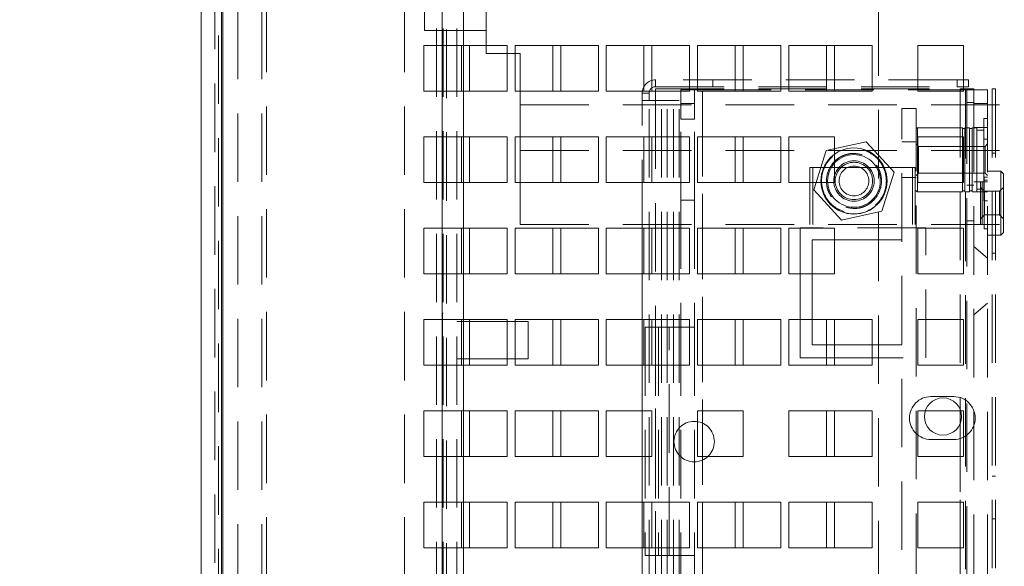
# Paper-space layout '2' of a CAD drawing. Header units: inches. Extents: x 1 to 109, y 1 to 85.
# Tile 51 of 134: x 83.89 to 87.48, y 20.02 to 22.02. Entities that reach past the tile are written whole.
import ezdxf

# ---------------------------------------------------------------- set-up
doc = ezdxf.new("R2010")
doc.units = ezdxf.units.IN
doc.header["$MEASUREMENT"] = 0
doc.linetypes.add('CENTERX2', pattern=[0.8, 0.5, -0.1, 0.1, -0.1])
doc.linetypes.add('HIDDEN', pattern=[0.075, 0.05, -0.025])
doc.layers.add('FORMAT', color=7, linetype='Continuous')
doc.styles.add('SLDTEXTSTYLE0', font='GOTHIC.TTF', dxfattribs={"width": 0.913})
doc.dimstyles.new('SLDDIMSTYLE5', dxfattribs={"dimtxt": 0.625, "dimasz": 0.65, "dimexe": 0, "dimexo": 0.0625, "dimgap": 0.15625, "dimtad": 0, "dimtih": 1, "dimtoh": 1, "dimdec": 1, "dimlfac": 1.2, "dimrnd": 1e-09, "dimzin": 12, "dimdsep": 46, "dimtxsty": 'SLDTEXTSTYLE0', "dimsah": 1, "dimcen": 0, "dimadec": 0, "dimazin": 3, "dimtfac": 1, "dimtdec": 1, "dimtofl": 0, "dimtmove": 0, "dimatfit": 3, "dimfxl": 1, "dimfrac": 2, "dimtolj": 1, "dimtzin": 12, "dimarcsym": 0})

# ---------------------------------------------------------------- blocks, each defined once
blk = doc.blocks.new('_D_63')
at = {"layer": 'FORMAT', "color": 1, "ltscale": 5}
for p, q in [((73.8641, 18.4526), (72.615, 17.2035)), ((72.615, 17.2035), (71.365, 17.2035))]:
    blk.add_line(p, q, dxfattribs=at)
blk.add_solid([(73.8641, 18.4526), (73.3338, 18.0637), (73.4752, 17.9223)], dxfattribs=at)
at = {"layer": 'FORMAT', "color": 1, "ltscale": 5, "char_height": 0.625, "attachment_point": 1, "style": 'SLDTEXTSTYLE0'}
for s, insert in [('19.2', (67.5274, 18.0018)), ('DOOR SWING', (65.8138, 17.0097))]:
    blk.add_mtext(s, dxfattribs=dict(at, insert=insert))

psp = doc.layouts.new('2')

# ---------------------------------------------------------------- linework, layer by layer
at = {"color": 7, "linetype": 'HIDDEN', "lineweight": 0, "ltscale": 5}
for p, q in [((84.6243, 13.0332), (84.6243, 30.6516)), ((84.6128, 13.088), (84.6128, 30.5968)), ((84.6294, 30.5968), (84.6294, 13.088)), ((84.6844, 13.1786), (84.6844, 30.5036)), ((84.7716, 13.1786), (84.7716, 30.5036)), ((84.6001, 13.6624), (84.6001, 30.0222)), ((84.6243, 30.0222), (84.6243, 13.6624)), ((85.4093, 29.4889), (85.4093, 14.6001)), ((85.4294, 14.5963), (85.4294, 29.4843)), ((85.4334, 29.4889), (85.4334, 14.6001)), ((85.4461, 29.4843), (85.4461, 14.5963)), ((85.4833, 29.4889), (85.4833, 14.6001)), ((84.7883, 14.3286), (84.7883, 29.3536)), ((85.2924, 14.3286), (85.2924, 29.3536)), ((87.0234, 19.941), (87.0234, 29.1427)), ((85.5901, 21.8974), (85.5901, 25.2307)), ((85.3651, 21.9807), (85.3651, 23.8974)), ((85.4294, 21.9257), (85.4294, 22.0924)), ((85.5083, 22.0924), (85.5083, 21.9257)), ((85.3651, 21.9807), (85.5901, 21.9807)), ((85.6669, 21.9259), (85.5003, 21.9259)), ((85.5003, 21.9259), (85.5003, 21.7592)), ((85.6961, 21.8974), (85.5901, 21.8974)), ((85.6669, 21.7592), (85.6669, 21.9259)), ((86.0003, 21.9259), (85.8336, 21.9259)), ((85.8336, 21.9259), (85.8336, 21.7592)), ((86.0003, 21.7592), (86.0003, 21.9259)), ((86.3336, 21.9259), (86.1669, 21.9259)), ((86.1669, 21.9259), (86.1669, 21.7592)), ((86.3336, 21.7592), (86.3336, 21.9259)), ((86.6669, 21.9259), (86.5003, 21.9259)), ((86.5003, 21.9259), (86.5003, 21.7592)), ((86.6669, 21.7592), (86.6669, 21.9259)), ((87.0003, 21.9259), (86.8336, 21.9259)), ((86.8336, 21.9259), (86.8336, 21.7592)), ((87.0003, 21.7592), (87.0003, 21.9259)), ((87.3336, 21.9259), (87.1669, 21.9259)), ((87.1669, 21.9259), (87.1669, 21.7592)), ((87.3336, 21.7592), (87.3336, 21.9259)), ((86.2096, 21.8009), (86.2096, 21.7759)), ((87.3104, 21.8009), (86.2096, 21.8009)), ((86.4179, 21.7759), (86.4179, 21.8009)), ((87.3104, 21.7759), (87.3104, 21.8009)), ((87.3104, 21.8009), (87.3521, 21.8009)), ((87.3521, 21.8009), (87.3521, 21.7759)), ((85.4294, 21.5924), (85.4294, 21.7591)), ((85.5003, 21.7592), (85.5083, 21.7592)), ((85.5083, 21.7591), (85.5083, 21.5924)), ((85.5294, 21.7592), (85.6669, 21.7592)), ((85.7151, 21.5924), (85.7151, 21.7591)), ((85.8336, 21.7592), (86.0003, 21.7592)), ((86.1669, 21.7592), (86.3336, 21.7592)), ((86.2096, 21.7759), (87.3104, 21.7759)), ((86.2096, 21.7676), (86.2096, 21.7259)), ((86.2096, 21.7676), (87.3221, 21.7676)), ((86.3013, 21.7642), (86.3511, 21.7642)), ((86.3013, 21.7142), (86.3013, 21.7642)), ((86.3511, 21.7642), (86.3511, 21.7142)), ((86.3811, 21.7642), (86.3511, 21.7642)), ((86.3811, 18.0726), (86.3811, 21.7642)), ((86.3811, 21.7642), (87.3413, 21.7642)), ((86.3811, 19.2591), (86.3811, 21.7642)), ((86.5003, 21.7592), (86.6669, 21.7592)), ((86.8336, 21.7592), (87.0003, 21.7592)), ((87.1669, 21.7592), (87.3336, 21.7592)), ((87.3521, 21.7759), (87.3104, 21.7759)), ((87.3221, 21.7676), (87.3221, 18.0692)), ((87.3463, 21.7676), (87.3221, 21.7676)), ((87.3221, 21.7676), (87.3221, 20.5963)), ((87.3413, 21.7642), (87.3413, 15.5059)), ((87.3713, 21.7642), (87.3413, 21.7642)), ((87.3463, 21.7676), (87.3713, 21.7676)), ((87.3463, 21.7176), (87.3463, 21.7676)), ((87.3713, 21.7676), (87.3713, 21.7642)), ((87.3713, 21.7642), (87.4211, 21.7642)), ((87.3713, 21.7142), (87.3713, 21.7642)), ((87.4211, 21.7642), (87.4211, 21.7142)), ((87.4503, 21.7676), (87.4378, 21.7676)), ((87.4378, 21.7676), (87.4378, 19.9257)), ((87.4503, 21.7676), (87.4503, 19.9257)), ((86.1604, 21.7517), (86.1604, 21.7259)), ((86.1854, 21.7517), (86.1604, 21.7517)), ((86.1604, 21.2591), (86.1604, 21.7259)), ((86.1604, 21.7259), (86.2096, 21.7259)), ((86.1854, 21.7517), (86.1854, 21.7259)), ((86.1854, 18.0692), (86.1854, 21.7259)), ((86.2096, 21.7259), (86.2096, 18.0692)), ((86.2305, 21.7259), (86.2096, 21.7259)), ((86.2742, 21.7259), (86.2305, 21.7259)), ((86.2305, 18.0692), (86.2305, 21.7259)), ((86.2522, 18.0692), (86.2522, 21.7259)), ((86.2742, 18.0692), (86.2742, 21.7259)), ((86.2958, 21.7259), (86.2742, 21.7259)), ((86.2958, 18.0692), (86.2958, 21.7259)), ((87.3713, 21.7176), (87.3463, 21.7176)), ((87.3463, 18.1192), (87.3463, 21.7176)), ((88.2151, 21.7099), (85.7151, 21.7099)), ((86.3511, 21.7142), (86.3013, 21.7142)), ((86.3013, 21.7142), (86.3013, 21.6573)), ((86.3511, 21.7142), (86.3511, 21.6573)), ((87.109, 19.7097), (87.109, 21.6967)), ((87.109, 21.6967), (87.1611, 21.6967)), ((87.1611, 19.5924), (87.1611, 21.6967)), ((87.4211, 21.7142), (87.3713, 21.7142)), ((87.3713, 21.7142), (87.3713, 19.9257)), ((87.4211, 21.7142), (87.4211, 19.9257)), ((86.3511, 21.6573), (86.3013, 21.6573)), ((86.3013, 21.3612), (86.3013, 21.6573)), ((86.3511, 21.3612), (86.3511, 21.6573)), ((87.4081, 21.6593), (87.4211, 21.6593)), ((87.4081, 21.6593), (87.4081, 21.5843)), ((87.3301, 21.6259), (87.1654, 21.6259)), ((87.1654, 21.6259), (87.1654, 21.3926)), ((87.3301, 21.3926), (87.3301, 21.6259)), ((87.3388, 21.623), (87.3301, 21.623)), ((87.3388, 21.6259), (87.3388, 21.3926)), ((87.3561, 21.6259), (87.3388, 21.6259)), ((87.3561, 21.3926), (87.3561, 21.6259)), ((87.3648, 21.623), (87.3561, 21.623)), ((87.3648, 21.6259), (87.3648, 21.3926)), ((87.3821, 21.6259), (87.3648, 21.6259)), ((87.4211, 21.6263), (87.3713, 21.6263)), ((87.3821, 21.3926), (87.3821, 21.6259)), ((87.4081, 21.6172), (87.3821, 21.6172)), ((85.6669, 21.5926), (85.5003, 21.5926)), ((85.5003, 21.5926), (85.5003, 21.4259)), ((85.6669, 21.4259), (85.6669, 21.5926)), ((86.0003, 21.5926), (85.8336, 21.5926)), ((85.8336, 21.5926), (85.8336, 21.4259)), ((86.0003, 21.4259), (86.0003, 21.5926)), ((86.3336, 21.5926), (86.1669, 21.5926)), ((86.1669, 21.5926), (86.1669, 21.4259)), ((86.3336, 21.4259), (86.3336, 21.5926)), ((86.6669, 21.5926), (86.5003, 21.5926)), ((86.5003, 21.5926), (86.5003, 21.4259)), ((86.6669, 21.4259), (86.6669, 21.5926)), ((86.9787, 21.5749), (86.8322, 21.5424)), ((87.0801, 21.4643), (86.9787, 21.5749)), ((87.1611, 21.5742), (87.109, 21.5742)), ((87.3336, 21.5926), (87.1669, 21.5926)), ((87.1669, 21.5926), (87.1669, 21.4259)), ((87.3336, 21.4259), (87.3336, 21.5926)), ((87.4211, 21.5843), (87.4081, 21.5843)), ((87.4081, 21.5843), (87.4081, 21.4342)), ((85.7151, 21.5432), (88.2151, 21.5432)), ((86.8322, 21.5424), (86.787, 21.3992)), ((87.1698, 21.558), (87.1611, 21.5667)), ((87.1698, 21.4605), (87.1698, 21.558)), ((87.4123, 21.558), (87.1698, 21.558)), ((87.4211, 21.5667), (87.4123, 21.558)), ((87.4123, 21.4605), (87.4123, 21.558)), ((87.4503, 21.5334), (87.4378, 21.5334)), ((86.783, 21.4807), (86.7731, 21.4807)), ((86.7731, 21.4807), (86.7731, 21.2724)), ((86.9651, 21.4807), (86.783, 21.4807)), ((86.783, 21.4807), (86.783, 21.2724)), ((87.1473, 21.4807), (86.9651, 21.4807)), ((87.1571, 21.4807), (87.1473, 21.4807)), ((87.1473, 21.2724), (87.1473, 21.4807)), ((87.1571, 21.2724), (87.1571, 21.4807)), ((87.4697, 21.4676), (87.4211, 21.4676)), ((87.4697, 21.4676), (87.4697, 21.2342)), ((87.4794, 21.4578), (87.4697, 21.4676)), ((87.035, 21.3211), (87.0801, 21.4643)), ((87.109, 21.4442), (87.1611, 21.4442)), ((87.1611, 21.4517), (87.1698, 21.4605)), ((87.1698, 21.4605), (87.4123, 21.4605)), ((87.4211, 21.429), (87.3713, 21.429)), ((87.3961, 21.273), (87.3961, 21.4288)), ((87.4019, 21.4288), (87.3961, 21.4288)), ((87.4019, 21.273), (87.4019, 21.4288)), ((87.4086, 21.4275), (87.4019, 21.4288)), ((87.4211, 21.4342), (87.4081, 21.4342)), ((87.4081, 21.4342), (87.4081, 21.3591)), ((87.4086, 21.4452), (87.4086, 21.2566)), ((87.4211, 21.4452), (87.4086, 21.4452)), ((87.4123, 21.4605), (87.4211, 21.4517)), ((87.4794, 21.4578), (87.4794, 21.244)), ((85.4294, 21.2591), (85.4294, 21.4257)), ((85.5003, 21.4259), (85.5083, 21.4259)), ((85.5083, 21.4257), (85.5083, 21.2591)), ((85.5294, 21.4259), (85.6669, 21.4259)), ((85.7151, 21.2724), (85.7151, 21.4257)), ((85.8336, 21.4259), (86.0003, 21.4259)), ((86.1669, 21.4259), (86.3336, 21.4259)), ((86.5003, 21.4259), (86.6669, 21.4259)), ((86.787, 21.3992), (86.8885, 21.2886)), ((87.1654, 21.3926), (87.3301, 21.3926)), ((87.1669, 21.4259), (87.3336, 21.4259)), ((87.3301, 21.3955), (87.3388, 21.3955)), ((87.3388, 21.3926), (87.3561, 21.3926)), ((87.3713, 21.4159), (87.3463, 21.4159)), ((87.3561, 21.3955), (87.3648, 21.3955)), ((87.3648, 21.3926), (87.3821, 21.3926)), ((87.3821, 21.4012), (87.4081, 21.4012)), ((87.4102, 21.3943), (87.3961, 21.4084)), ((87.4102, 21.3943), (87.4102, 21.3075)), ((87.4653, 21.3943), (87.4102, 21.3943)), ((87.4794, 21.4084), (87.4653, 21.3943)), ((87.4653, 21.3943), (87.4653, 21.3075)), ((86.3511, 21.3612), (86.3013, 21.3612)), ((86.3013, 21.3612), (86.3013, 20.8976)), ((86.3511, 21.3612), (86.3511, 20.8976)), ((87.3713, 21.3922), (87.4211, 21.3922)), ((87.4211, 21.3591), (87.4081, 21.3591)), ((86.8885, 21.2886), (87.035, 21.3211)), ((87.3713, 21.2859), (87.3463, 21.2859)), ((87.3961, 21.2934), (87.4102, 21.3075)), ((87.4102, 21.3075), (87.4653, 21.3075)), ((87.4653, 21.3075), (87.4794, 21.2934)), ((85.6669, 21.2592), (85.5003, 21.2592)), ((85.5003, 21.2592), (85.5003, 21.0926)), ((85.6669, 21.0926), (85.6669, 21.2592)), ((85.7151, 21.2724), (88.2151, 21.2724)), ((86.0003, 21.2592), (85.8336, 21.2592)), ((85.8336, 21.2592), (85.8336, 21.2591)), ((86.0003, 21.0926), (86.0003, 21.2592)), ((86.3336, 21.2592), (86.1669, 21.2592)), ((86.1669, 21.2592), (86.1669, 21.0926)), ((86.3336, 21.0926), (86.3336, 21.2592)), ((86.6669, 21.2592), (86.5003, 21.2592)), ((86.5003, 21.2592), (86.5003, 21.0926)), ((86.6669, 21.0926), (86.6669, 21.2592)), ((87.1961, 21.2609), (86.7378, 21.2609)), ((86.7378, 21.2609), (86.7378, 21.2591)), ((87.3336, 21.2592), (87.1669, 21.2592)), ((87.1669, 21.2592), (87.1669, 21.0926)), ((87.1961, 20.7859), (87.1961, 21.2609)), ((87.3336, 21.0926), (87.3336, 21.2592)), ((87.3713, 21.2728), (87.4211, 21.2728)), ((87.3961, 21.273), (87.4019, 21.273)), ((87.4019, 21.273), (87.4086, 21.2743)), ((87.4086, 21.2566), (87.4211, 21.2566)), ((86.8628, 21.2167), (87.109, 21.2167)), ((87.4211, 21.2342), (87.4697, 21.2342)), ((87.4697, 21.2342), (87.4794, 21.244)), ((87.4211, 21.1492), (87.3713, 21.1926)), ((87.4378, 21.1684), (87.4503, 21.1684)), ((85.4294, 20.9257), (85.4294, 21.0924)), ((85.5003, 21.0926), (85.5083, 21.0926)), ((85.5083, 21.0924), (85.5083, 20.9257)), ((85.5294, 21.0926), (85.6669, 21.0926)), ((85.8628, 21.0926), (86.0003, 21.0926)), ((86.1604, 20.9257), (86.1604, 21.0924)), ((86.1669, 21.0926), (86.3336, 21.0926)), ((86.5003, 21.0926), (86.6669, 21.0926)), ((86.7378, 21.0924), (86.7378, 20.9257)), ((86.7815, 20.9257), (86.7815, 21.0924)), ((87.1669, 21.0926), (87.3336, 21.0926)), ((87.3713, 20.9426), (87.4211, 20.9859)), ((85.4318, 20.7513), (85.4318, 20.9488)), ((85.4334, 20.9488), (85.4318, 20.9488)), ((85.6669, 20.9259), (85.5003, 20.9259)), ((85.5003, 20.9259), (85.5003, 20.7592)), ((85.6669, 20.7592), (85.6669, 20.9259)), ((86.0003, 20.9259), (85.8336, 20.9259)), ((85.8336, 20.9259), (85.8336, 20.9257)), ((86.0003, 20.7592), (86.0003, 20.9259)), ((86.3336, 20.9259), (86.1669, 20.9259)), ((86.1669, 20.9259), (86.1669, 20.7592)), ((86.3336, 20.7592), (86.3336, 20.9259)), ((86.6669, 20.9259), (86.5003, 20.9259)), ((86.5003, 20.9259), (86.5003, 20.7592)), ((86.6669, 20.7592), (86.6669, 20.9259)), ((87.0003, 20.9259), (86.8336, 20.9259)), ((86.8336, 20.9259), (86.8336, 20.7592)), ((87.0003, 20.7592), (87.0003, 20.9259)), ((87.3336, 20.9259), (87.1669, 20.9259)), ((87.1669, 20.9259), (87.1669, 20.7592)), ((87.3336, 20.7592), (87.3336, 20.9259)), ((85.5083, 20.918), (85.4833, 20.918)), ((85.6961, 20.918), (85.5294, 20.918)), ((86.1707, 20.8976), (86.1707, 20.0642)), ((86.2204, 20.8976), (86.1707, 20.8976)), ((86.2089, 20.8976), (86.2089, 20.0642)), ((86.2204, 20.8976), (86.2204, 20.0642)), ((86.3511, 20.8976), (86.2204, 20.8976)), ((86.2586, 20.0642), (86.2586, 20.8976)), ((86.3013, 20.8976), (86.3013, 20.0642)), ((86.3511, 20.8976), (86.3511, 20.0642)), ((86.8628, 20.8334), (87.109, 20.8334)), ((85.4833, 20.7822), (85.5083, 20.7822)), ((85.5294, 20.7822), (85.6961, 20.7822)), ((86.8628, 20.7859), (87.1961, 20.7859)), ((85.4294, 20.5924), (85.4294, 20.7591)), ((85.4318, 20.7513), (85.4334, 20.7513)), ((85.5003, 20.7592), (85.5083, 20.7592)), ((85.5083, 20.7591), (85.5083, 20.5924)), ((85.5294, 20.7592), (85.6669, 20.7592)), ((85.8628, 20.7592), (86.0003, 20.7592)), ((86.1604, 20.5924), (86.1604, 20.7591)), ((86.1669, 20.7592), (86.3336, 20.7592)), ((86.5003, 20.7592), (86.6669, 20.7592)), ((86.8336, 20.7592), (87.0003, 20.7592)), ((87.1669, 20.7592), (87.3336, 20.7592)), ((87.2149, 20.6443), (87.2982, 20.6443)), ((85.6669, 20.5926), (85.5003, 20.5926)), ((85.5003, 20.5926), (85.5003, 20.4259)), ((85.6669, 20.4259), (85.6669, 20.5926)), ((86.0003, 20.5926), (85.8336, 20.5926)), ((85.8336, 20.5926), (85.8336, 20.5924)), ((86.0003, 20.4259), (86.0003, 20.5926)), ((87.0003, 20.5926), (86.8336, 20.5926)), ((86.8336, 20.5926), (86.8336, 20.4259)), ((87.0003, 20.4259), (87.0003, 20.5926)), ((87.3336, 20.5926), (87.1669, 20.5926)), ((87.1669, 20.5926), (87.1669, 20.4259)), ((87.3336, 20.4259), (87.3336, 20.5926)), ((87.3221, 20.5468), (87.3221, 18.0692)), ((87.2982, 20.4877), (87.2149, 20.4877)), ((85.4294, 20.2591), (85.4294, 20.4257)), ((85.5003, 20.4259), (85.5083, 20.4259)), ((85.5083, 20.4257), (85.5083, 20.2591)), ((85.5294, 20.4259), (85.6669, 20.4259)), ((85.8628, 20.4259), (86.0003, 20.4259)), ((86.1604, 20.2591), (86.1604, 20.4257)), ((86.8336, 20.4259), (87.0003, 20.4259)), ((87.1669, 20.4259), (87.3336, 20.4259)), ((87.4503, 20.3542), (87.4378, 20.3542)), ((85.6669, 20.2592), (85.5003, 20.2592)), ((85.5003, 20.2592), (85.5003, 20.0926)), ((85.6669, 20.0926), (85.6669, 20.2592)), ((86.0003, 20.2592), (85.8336, 20.2592)), ((85.8336, 20.2592), (85.8336, 20.2591)), ((86.0003, 20.0926), (86.0003, 20.2592)), ((86.3336, 20.2592), (86.1669, 20.2592)), ((86.1669, 20.2592), (86.1669, 20.0926)), ((86.3336, 20.0926), (86.3336, 20.2592)), ((86.6669, 20.2592), (86.5003, 20.2592)), ((86.5003, 20.2592), (86.5003, 20.0926)), ((86.6669, 20.0926), (86.6669, 20.2592)), ((87.0003, 20.2592), (86.8336, 20.2592)), ((86.8336, 20.2592), (86.8336, 20.0926)), ((87.0003, 20.0926), (87.0003, 20.2592)), ((87.3336, 20.2592), (87.1669, 20.2592)), ((87.1669, 20.2592), (87.1669, 20.0926)), ((87.3336, 20.0926), (87.3336, 20.2592)), ((87.4378, 20.1976), (87.4503, 20.1976)), ((85.4294, 19.9257), (85.4294, 20.0924)), ((85.5003, 20.0926), (85.5083, 20.0926)), ((85.5083, 20.0924), (85.5083, 19.9257)), ((85.5294, 20.0926), (85.6669, 20.0926)), ((85.8628, 20.0926), (86.0003, 20.0926)), ((86.1604, 19.9257), (86.1604, 20.0924)), ((86.1669, 20.0926), (86.3336, 20.0926)), ((86.1707, 20.0642), (86.2204, 20.0642)), ((86.2204, 20.0642), (86.3511, 20.0642)), ((86.3013, 20.0642), (86.3013, 19.3864)), ((86.3511, 20.0642), (86.3511, 19.3864)), ((86.5003, 20.0926), (86.6669, 20.0926)), ((86.8336, 20.0926), (87.0003, 20.0926)), ((87.1669, 20.0926), (87.3336, 20.0926))]:
    psp.add_line(p, q, dxfattribs=at)
at = {"color": 7, "linetype": 'Continuous', "lineweight": 15, "ltscale": 5}
for p, q in [((84.5505, 13.088), (84.5505, 30.5968)), ((84.6294, 30.5968), (84.6294, 13.088)), ((84.5503, 13.6624), (84.5503, 29.7259)), ((85.5294, 21.9257), (85.3628, 21.9257)), ((85.3628, 21.9257), (85.3628, 21.7591)), ((85.5083, 21.9257), (85.5083, 21.7591)), ((85.5294, 21.7591), (85.5294, 21.9257)), ((85.8628, 21.9257), (85.6961, 21.9257)), ((85.6961, 21.9257), (85.6961, 21.7591)), ((85.7151, 21.8974), (85.6961, 21.8974)), ((85.7151, 21.7591), (85.7151, 21.8974)), ((85.8628, 21.7591), (85.8628, 21.9257)), ((86.1961, 21.9257), (86.0294, 21.9257)), ((86.0294, 21.9257), (86.0294, 21.7591)), ((86.1961, 21.7591), (86.1961, 21.9257)), ((86.5294, 21.9257), (86.3628, 21.9257)), ((86.3628, 21.9257), (86.3628, 21.7591)), ((86.5294, 21.7591), (86.5294, 21.9257)), ((86.8628, 21.9257), (86.6961, 21.9257)), ((86.6961, 21.9257), (86.6961, 21.7591)), ((86.8628, 21.7591), (86.8628, 21.9257)), ((85.3628, 21.7591), (85.5294, 21.7591)), ((85.5083, 21.7592), (85.5294, 21.7592)), ((85.6961, 21.7591), (85.8628, 21.7591)), ((86.0294, 21.7591), (86.1961, 21.7591)), ((86.3628, 21.7591), (86.5294, 21.7591)), ((86.6961, 21.7591), (86.8628, 21.7591)), ((85.5294, 21.5924), (85.3628, 21.5924)), ((85.3628, 21.5924), (85.3628, 21.4257)), ((85.5083, 21.5924), (85.5083, 21.4257)), ((85.5294, 21.4257), (85.5294, 21.5924)), ((85.8628, 21.5924), (85.6961, 21.5924)), ((85.6961, 21.5924), (85.6961, 21.4257)), ((85.7151, 21.4257), (85.7151, 21.5924)), ((85.8628, 21.4257), (85.8628, 21.5924)), ((86.1961, 21.5924), (86.0294, 21.5924)), ((86.0294, 21.5924), (86.0294, 21.4257)), ((86.1961, 21.4257), (86.1961, 21.5924)), ((86.5294, 21.5924), (86.3628, 21.5924)), ((86.3628, 21.5924), (86.3628, 21.4257)), ((86.5294, 21.4257), (86.5294, 21.5924)), ((86.8628, 21.5924), (86.6961, 21.5924)), ((86.6961, 21.5924), (86.6961, 21.4257)), ((86.8628, 21.4257), (86.8628, 21.5924)), ((85.3628, 21.4257), (85.5294, 21.4257)), ((85.5083, 21.4259), (85.5294, 21.4259)), ((85.6961, 21.4257), (85.8628, 21.4257)), ((86.0294, 21.4257), (86.1961, 21.4257)), ((86.3628, 21.4257), (86.5294, 21.4257)), ((86.6961, 21.4257), (86.8628, 21.4257)), ((85.5294, 21.2591), (85.3628, 21.2591)), ((85.3628, 21.2591), (85.3628, 21.0924)), ((85.5083, 21.2591), (85.5083, 21.0924)), ((85.5294, 21.0924), (85.5294, 21.2591)), ((85.8628, 21.2591), (85.6961, 21.2591)), ((85.6961, 21.2591), (85.6961, 21.0924)), ((85.8336, 21.2591), (85.8336, 21.0926)), ((85.8628, 21.0924), (85.8628, 21.2591)), ((86.1961, 21.2591), (86.0294, 21.2591)), ((86.0294, 21.2591), (86.0294, 21.0924)), ((86.1604, 21.0924), (86.1604, 21.2591)), ((86.1961, 21.0924), (86.1961, 21.2591)), ((86.5294, 21.2591), (86.3628, 21.2591)), ((86.3628, 21.2591), (86.3628, 21.0924)), ((86.5294, 21.0924), (86.5294, 21.2591)), ((86.8628, 21.2591), (86.6961, 21.2591)), ((86.6961, 21.2591), (86.6961, 21.0924)), ((86.7378, 21.2591), (86.7378, 21.0924)), ((86.8628, 21.0924), (86.8628, 21.2591)), ((86.7815, 21.0924), (86.7815, 21.2167)), ((86.7815, 21.2167), (86.8628, 21.2167)), ((85.3628, 21.0924), (85.5294, 21.0924)), ((85.5083, 21.0926), (85.5294, 21.0926)), ((85.6961, 21.0924), (85.8628, 21.0924)), ((85.8336, 21.0926), (85.8628, 21.0926)), ((86.0294, 21.0924), (86.1961, 21.0924)), ((86.3628, 21.0924), (86.5294, 21.0924)), ((86.6961, 21.0924), (86.8628, 21.0924)), ((85.5294, 20.9257), (85.3628, 20.9257)), ((85.3628, 20.9257), (85.3628, 20.7591)), ((85.5083, 20.9257), (85.5083, 20.7591)), ((85.5294, 20.7591), (85.5294, 20.9257)), ((85.8628, 20.9257), (85.6961, 20.9257)), ((85.6961, 20.9257), (85.6961, 20.7591)), ((85.8336, 20.9257), (85.8336, 20.7592)), ((85.8628, 20.7591), (85.8628, 20.9257)), ((86.1961, 20.9257), (86.0294, 20.9257)), ((86.0294, 20.9257), (86.0294, 20.7591)), ((86.1604, 20.7591), (86.1604, 20.9257)), ((86.1961, 20.7591), (86.1961, 20.9257)), ((86.5294, 20.9257), (86.3628, 20.9257)), ((86.3628, 20.9257), (86.3628, 20.7591)), ((86.5294, 20.7591), (86.5294, 20.9257)), ((86.8628, 20.9257), (86.6961, 20.9257)), ((86.6961, 20.9257), (86.6961, 20.7591)), ((86.7378, 20.9257), (86.7378, 20.7859)), ((86.7815, 20.8334), (86.7815, 20.9257)), ((86.8628, 20.7591), (86.8628, 20.9257)), ((85.5294, 20.918), (85.5083, 20.918)), ((85.7443, 20.918), (85.6961, 20.918)), ((85.7443, 20.918), (85.7443, 20.7822)), ((86.7815, 20.8334), (86.8628, 20.8334)), ((85.5083, 20.7822), (85.5294, 20.7822)), ((85.6961, 20.7822), (85.7443, 20.7822)), ((86.7378, 20.7859), (86.8628, 20.7859)), ((85.3628, 20.7591), (85.5294, 20.7591)), ((85.5083, 20.7592), (85.5294, 20.7592)), ((85.6961, 20.7591), (85.8628, 20.7591)), ((85.8336, 20.7592), (85.8628, 20.7592)), ((86.0294, 20.7591), (86.1961, 20.7591)), ((86.3628, 20.7591), (86.5294, 20.7591)), ((86.6961, 20.7591), (86.8628, 20.7591)), ((85.5294, 20.5924), (85.3628, 20.5924)), ((85.3628, 20.5924), (85.3628, 20.4257)), ((85.5083, 20.5924), (85.5083, 20.4257)), ((85.5294, 20.4257), (85.5294, 20.5924)), ((85.8628, 20.5924), (85.6961, 20.5924)), ((85.6961, 20.5924), (85.6961, 20.4257)), ((85.8336, 20.5924), (85.8336, 20.4259)), ((85.8628, 20.4257), (85.8628, 20.5924)), ((86.1961, 20.5924), (86.0294, 20.5924)), ((86.0294, 20.5924), (86.0294, 20.4257)), ((86.1604, 20.4257), (86.1604, 20.5924)), ((86.1961, 20.4257), (86.1961, 20.5924)), ((86.5294, 20.5924), (86.3628, 20.5924)), ((86.3628, 20.5924), (86.3628, 20.4257)), ((86.5294, 20.4257), (86.5294, 20.5924)), ((86.8628, 20.5924), (86.6961, 20.5924)), ((86.6961, 20.5924), (86.6961, 20.4257)), ((86.8628, 20.4257), (86.8628, 20.5924)), ((85.3628, 20.4257), (85.5294, 20.4257)), ((85.5083, 20.4259), (85.5294, 20.4259)), ((85.6961, 20.4257), (85.8628, 20.4257)), ((85.8336, 20.4259), (85.8628, 20.4259)), ((86.0294, 20.4257), (86.1961, 20.4257)), ((86.3628, 20.4257), (86.5294, 20.4257)), ((86.6961, 20.4257), (86.8628, 20.4257)), ((85.5294, 20.2591), (85.3628, 20.2591)), ((85.3628, 20.2591), (85.3628, 20.0924)), ((85.5083, 20.2591), (85.5083, 20.0924)), ((85.5294, 20.0924), (85.5294, 20.2591)), ((85.8628, 20.2591), (85.6961, 20.2591)), ((85.6961, 20.2591), (85.6961, 20.0924)), ((85.8336, 20.2591), (85.8336, 20.0926)), ((85.8628, 20.0924), (85.8628, 20.2591)), ((86.1961, 20.2591), (86.0294, 20.2591)), ((86.0294, 20.2591), (86.0294, 20.0924)), ((86.1604, 20.0924), (86.1604, 20.2591)), ((86.1961, 20.0924), (86.1961, 20.2591)), ((86.5294, 20.2591), (86.3628, 20.2591)), ((86.3628, 20.2591), (86.3628, 20.0924)), ((86.5294, 20.0924), (86.5294, 20.2591)), ((86.8628, 20.2591), (86.6961, 20.2591)), ((86.6961, 20.2591), (86.6961, 20.0924)), ((86.8628, 20.0924), (86.8628, 20.2591)), ((85.3628, 20.0924), (85.5294, 20.0924)), ((85.5083, 20.0926), (85.5294, 20.0926)), ((85.6961, 20.0924), (85.8628, 20.0924)), ((85.8336, 20.0926), (85.8628, 20.0926)), ((86.0294, 20.0924), (86.1961, 20.0924)), ((86.3628, 20.0924), (86.5294, 20.0924)), ((86.6961, 20.0924), (86.8628, 20.0924))]:
    psp.add_line(p, q, dxfattribs=at)
at = {"color": 8, "linetype": 'Continuous', "lineweight": 15, "ltscale": 5}
for p, q in [((85.4294, 21.7591), (85.4294, 21.9257)), ((85.4294, 21.4257), (85.4294, 21.5924)), ((85.4294, 21.0924), (85.4294, 21.2591)), ((85.4294, 20.7591), (85.4294, 20.9257)), ((85.4294, 20.4257), (85.4294, 20.5924)), ((87.3221, 20.5963), (87.3221, 20.5468)), ((85.4294, 20.0924), (85.4294, 20.2591))]:
    psp.add_line(p, q, dxfattribs=at)
at = {"color": 7, "linetype": 'HIDDEN', "lineweight": 0, "ltscale": 25}
for centre, radius in [((86.9336, 21.4317), 0.1208), ((86.9336, 21.4317), 0.1204), ((86.9336, 21.4317), 0.0963), ((86.9336, 21.4317), 0.0737), ((86.9336, 21.4317), 0.0683), ((86.9336, 21.4317), 0.0543), ((86.3503, 20.4801), 0.0738)]:
    psp.add_circle(centre, radius, dxfattribs=at)
at = {"color": 7, "linetype": 'Continuous', "lineweight": 15, "ltscale": 25}
psp.add_circle((87.2588, 20.5716), 0.0679, dxfattribs=at)
at = {"color": 7, "linetype": 'HIDDEN', "lineweight": 0, "ltscale": 25}
for centre, radius, start, end in [((86.2096, 21.7517), 0.0492, 90, 180), ((86.2096, 21.7517), 0.0242, 90, 180), ((87.1654, 21.6216), 0.00433, 90, 180), ((87.1654, 21.3969), 0.00433, 180, 270), ((87.2149, 20.566), 0.0783, 90, 270), ((87.2982, 20.566), 0.0783, 270, 90)]:
    psp.add_arc(centre, radius, start, end, dxfattribs=at)
at = {"color": 7, "linetype": 'HIDDEN', "lineweight": 0, "ltscale": 5}
for points, knots in [([(86.898, 21.3189), (86.8843, 21.3249), (86.8631, 21.3341), (86.8413, 21.3564), (86.8279, 21.3767), (86.8189, 21.3993), (86.8136, 21.4298), (86.818, 21.4682), (86.8363, 21.5021), (86.8582, 21.5241), (86.8786, 21.5374), (86.9011, 21.5464), (86.9318, 21.5521), (86.9545, 21.5476), (86.9691, 21.5446)], [0, 0, 0, 0, 0.119721, 0.184837, 0.25, 0.315116, 0.380279, 0.5, 0.619721, 0.684837, 0.75, 0.815116, 0.880279, 1, 1, 1, 1]), ([(86.9691, 21.5446), (86.9829, 21.5386), (87.004, 21.5294), (87.0259, 21.507), (87.0393, 21.4868), (87.0483, 21.4642), (87.0536, 21.4336), (87.0492, 21.3953), (87.0309, 21.3614), (87.009, 21.3394), (86.9886, 21.3261), (86.9661, 21.3171), (86.9354, 21.3114), (86.9127, 21.3159), (86.898, 21.3189)], [0, 0, 0, 0, 0.119721, 0.184837, 0.25, 0.315116, 0.380279, 0.5, 0.619721, 0.684837, 0.75, 0.815116, 0.880279, 1, 1, 1, 1]), ([(86.9638, 21.5276), (86.9513, 21.5301), (86.9321, 21.534), (86.906, 21.5291), (86.8869, 21.5215), (86.8696, 21.5102), (86.851, 21.4915), (86.8354, 21.4627), (86.8317, 21.4301), (86.8362, 21.4042), (86.8438, 21.385), (86.8552, 21.3678), (86.8738, 21.3488), (86.8917, 21.341), (86.9034, 21.3359)], [0, 0, 0, 0, 0.119721, 0.184833, 0.25, 0.315111, 0.380279, 0.5, 0.619721, 0.684833, 0.75, 0.815111, 0.880279, 1, 1, 1, 1]), ([(86.9034, 21.3359), (86.9159, 21.3334), (86.9351, 21.3295), (86.9612, 21.3344), (86.9803, 21.342), (86.9976, 21.3533), (87.0162, 21.372), (87.0318, 21.4008), (87.0355, 21.4333), (87.031, 21.4593), (87.0233, 21.4785), (87.012, 21.4957), (86.9934, 21.5147), (86.9754, 21.5225), (86.9638, 21.5276)], [0, 0, 0, 0, 0.119721, 0.184833, 0.25, 0.315111, 0.380279, 0.5, 0.619721, 0.684833, 0.75, 0.815111, 0.880279, 1, 1, 1, 1])]:
    psp.add_open_spline(points, degree=3, knots=knots, dxfattribs=at)
at = {"layer": 'FORMAT', "color": 1, "linetype": 'CENTERX2', "lineweight": 0, "ltscale": 5}
psp.add_arc((85.1711, 29.7596), 15.9905, 150.77428, 267.77582, dxfattribs=at)

# ---------------------------------------------------------------- dimensions: what is measured, and where the dimension line sits
at = {"layer": 'FORMAT', "color": 1, "ltscale": 5}
dim = psp.add_radius_dim(center=(85.1711, 29.7596), mpoint=(73.8641, 18.4526), text='<>\\PDOOR SWING', dimstyle='SLDDIMSTYLE5', override={"dimpost": '<>'}, dxfattribs=at)
dim.commit()
dim.dimension.update_dxf_attribs({"geometry": '_D_63', "text_midpoint": (68.5894, 17.2035), "dimtype": 164})

doc.saveas('drawing.dxf')
